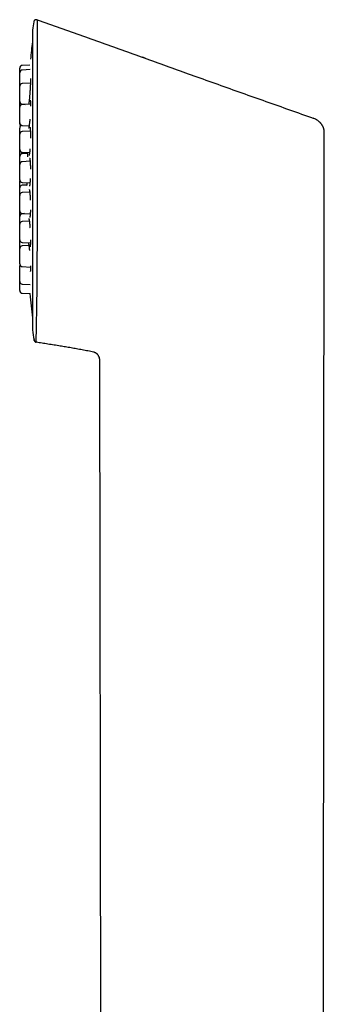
# Model space of a CAD drawing. Header units: millimetres. Extents: x 8 to 855, y 12 to 815.
# Tile 11 of 53: x 214 to 248, y 706 to 815. Entities that reach past the tile are written whole.
import ezdxf

# ---------------------------------------------------------------- set-up
doc = ezdxf.new("R2010")
doc.units = ezdxf.units.MM

msp = doc.modelspace()

# ---------------------------------------------------------------- linework, layer by layer
at = {"color": 7, "linetype": 'Continuous', "lineweight": 30}
for p, q in [((215.51, 814.22), (215.51, 780.88)), ((215.24, 810.35), (214.39, 810.31)), ((215.27, 809.84), (214.39, 809.79)), ((215.29, 808.34), (214.39, 808.29)), ((215.3, 805.99), (214.39, 805.94)), ((214.39, 805.98), (214.72, 805.96)), ((246.77, 804.41), (246.78, 804.42)), ((214.39, 803.62), (215.15, 803.58)), ((215.28, 802.99), (214.39, 802.95)), ((247.54, 803.93), (247.54, 803.94)), ((247.6, 803.86), (247.54, 803.93)), ((247.88, 679.15), (248, 802.94)), ((248, 802.94), (248, 802.98)), ((248, 802.94), (248, 802.98)), ((248, 802.94), (248, 802.93)), ((248, 802.93), (248, 802.93)), ((214.39, 800.63), (215.2, 800.59)), ((214.95, 800.5), (214.39, 800.47)), ((215.26, 799.62), (214.39, 799.58)), ((214.39, 797.26), (215.24, 797.21)), ((214.91, 796.98), (214.39, 796.95)), ((215.22, 796.17), (214.39, 796.13)), ((214.39, 793.81), (215.27, 793.76)), ((214.64, 793.8), (214.39, 793.78)), ((215.17, 792.95), (214.39, 792.91)), ((214.39, 790.59), (215.29, 790.54)), ((215.12, 790.24), (214.39, 790.21)), ((214.39, 787.89), (215.3, 787.84)), ((214.39, 785.94), (215.28, 785.89)), ((214.39, 784.92), (215.26, 784.88)), ((215.7, 779.72), (215.7, 779.74)), ((222.34, 778.37), (222.35, 778.38)), ((222.96, 777.65), (222.97, 777.62)), ((222.97, 777.6), (222.97, 777.59)), ((222.97, 777.59), (222.97, 777.58)), ((223, 777.31), (223.08, 700.04)), ((223, 777.31), (223, 777.31))]:
    msp.add_line(p, q, dxfattribs=at)
at = {"color": 7, "linetype": 'Continuous', "lineweight": 30, "flags": 128}
for points in [[(214.1, 797.52), (214.1, 797.51), (214.1, 797.47)], [(215.71, 779.67), (215.7, 779.68), (215.7, 779.72)]]:
    msp.add_lwpolyline(points, dxfattribs=at)
at = {"color": 7, "linetype": 'Continuous', "lineweight": 30}
for centre, radius, start, end in [((324.25, 797.55), 110.01, 170.7937, 171.2697), ((215.71, 814.22), 0.2, 171.2697, 180), ((344.6, 797.55), 130, 173.206, 174.067), ((214.4, 810.01), 0.3, 93, 180), ((214.4, 809.49), 0.3, 93, 180), ((214.4, 807.99), 0.3, 93, 180), ((214.4, 806.28), 0.3, 180, 267), ((214.4, 805.64), 0.3, 93, 180), ((214.4, 803.92), 0.3, 180, 267), ((214.4, 803.81), 0.3, 180, 232.2051), ((214.4, 803.33), 0.3, 101.0113, 180), ((214.4, 802.65), 0.3, 93, 180), ((214.4, 800.93), 0.3, 180, 267), ((214.4, 800.17), 0.3, 93, 180), ((214.4, 799.28), 0.3, 93, 180), ((214.4, 797.56), 0.3, 180, 267), ((214.4, 796.65), 0.3, 93, 180), ((214.4, 795.83), 0.3, 93, 180), ((214.4, 794.11), 0.3, 180, 267), ((214.4, 793.48), 0.3, 93, 180), ((214.4, 792.61), 0.3, 93, 180), ((214.4, 790.89), 0.3, 180, 267), ((214.4, 789.91), 0.3, 93, 180), ((214.4, 788.19), 0.3, 180, 267), ((214.4, 787.96), 0.3, 157.4722, 180), ((214.4, 786.24), 0.3, 180, 267), ((214.4, 785.22), 0.3, 180, 267), ((344.6, 797.55), 130, 185.5942, 186.794), ((215.71, 780.88), 0.2, 180, 188.7303), ((324.25, 797.55), 110.01, 188.7303, 189.3291), ((215.99, 779.77), 0.3, 199.4236, 260.7013)]:
    msp.add_arc(centre, radius, start, end, dxfattribs=at)
for points, knots in [([(216.05, 815.38), (216.04, 815.38), (216.01, 815.39), (215.98, 815.4), (215.95, 815.4), (215.92, 815.4), (215.88, 815.39), (215.85, 815.38), (215.8, 815.36), (215.76, 815.33), (215.73, 815.29), (215.7, 815.26), (215.68, 815.23), (215.67, 815.19), (215.66, 815.16), (215.66, 815.15)], [0, 0, 0, 0, 0.0866597, 0.1580894, 0.2113755, 0.2580565, 0.3263688, 0.4015407, 0.4808993, 0.594645, 0.7001444, 0.75979, 0.8308973, 0.9117383, 1, 1, 1, 1]), ([(215.76, 815.32), (215.76, 815.32), (215.75, 815.32), (215.74, 815.31), (215.73, 815.3), (215.72, 815.29), (215.71, 815.28), (215.7, 815.26), (215.69, 815.24), (215.68, 815.22), (215.67, 815.2), (215.67, 815.18), (215.66, 815.17), (215.66, 815.16)], [0, 0, 0, 0, 0.018123, 0.048335, 0.082064, 0.121686, 0.16868, 0.22393, 0.330724, 0.461227, 0.616071, 0.7956, 1, 1, 1, 1]), ([(216.05, 815.36), (216.05, 815.34), (216.05, 815.29), (216.05, 814.94), (216.05, 814.37), (216.05, 813.61), (216.05, 812.67), (216.05, 811.59), (216.05, 810.39), (216.05, 808.95), (216.05, 807.26), (216.05, 805.31), (216.04, 803.64), (216.04, 802.3), (216.04, 801.31), (216.04, 800.32), (216.04, 799.35), (216.04, 798.39), (216.04, 796.96), (216.03, 795.07), (216.03, 792.75), (216.03, 790.51), (216.02, 788.4), (216.01, 786.45), (215.99, 784.68), (215.97, 783.14), (215.94, 781.84), (215.92, 780.79), (215.91, 780.05), (215.9, 779.59), (215.93, 779.53), (215.94, 779.5)], [0, 0, 0, 0, 0.029946, 0.066995, 0.103229, 0.138649, 0.173245, 0.207027, 0.240001, 0.272167, 0.313777, 0.353952, 0.392697, 0.411536, 0.430015, 0.448134, 0.465895, 0.483297, 0.500343, 0.543043, 0.585689, 0.628281, 0.670805, 0.713243, 0.755595, 0.797856, 0.84002, 0.882107, 0.924132, 0.966081, 1, 1, 1, 1]), ([(216.05, 815.39), (216.9, 815.09), (218.58, 814.49), (221.09, 813.6), (223.59, 812.71), (226.08, 811.82), (228.56, 810.93), (231.02, 810.04), (233.56, 809.13), (236.16, 808.2), (238.83, 807.24), (241.49, 806.3), (244.14, 805.36), (245.9, 804.73), (246.78, 804.42)], [0, 0, 0, 0, 0.0821571, 0.1639372, 0.2453407, 0.3263684, 0.4070208, 0.4872983, 0.5672015, 0.6546631, 0.741673, 0.8282319, 0.9143406, 1, 1, 1, 1]), ([(228.11, 811.09), (228.08, 811.1), (228, 811.12), (227.88, 811.17), (227.79, 811.2), (227.74, 811.22)], [0, 0, 0, 0, 0.2306189, 0.6328504, 1, 1, 1, 1]), ([(214.1, 809.5), (214.1, 809.51), (214.1, 809.56), (214.1, 809.62), (214.1, 809.69), (214.1, 809.76), (214.1, 809.82), (214.1, 809.86), (214.1, 809.9), (214.1, 809.93), (214.1, 809.96), (214.1, 809.98), (214.1, 810.01), (214.1, 810.01), (214.1, 810.01)], [0, 0, 0, 0, 0.053811, 0.141801, 0.229927, 0.319123, 0.407916, 0.495906, 0.554598, 0.613629, 0.673271, 0.782234, 0.890562, 1, 1, 1, 1]), ([(214.1, 808.63), (214.1, 808.66), (214.1, 808.7), (214.1, 808.76), (214.1, 808.83), (214.1, 808.89), (214.1, 808.96), (214.1, 809.03), (214.1, 809.11), (214.1, 809.18), (214.1, 809.24), (214.1, 809.3), (214.1, 809.35), (214.1, 809.38), (214.1, 809.41), (214.1, 809.44), (214.1, 809.47), (214.1, 809.49), (214.1, 809.49), (214.1, 809.49)], [0, 0, 0, 0, 0.048216, 0.09605, 0.143778, 0.191674, 0.240014, 0.305214, 0.369825, 0.434536, 0.500033, 0.565233, 0.629844, 0.672942, 0.716288, 0.760083, 0.840095, 0.91964, 1, 1, 1, 1]), ([(214.1, 808), (214.1, 808.01), (214.1, 808.04), (214.1, 808.09), (214.1, 808.15), (214.1, 808.21), (214.1, 808.26), (214.1, 808.33), (214.1, 808.42), (214.1, 808.53), (214.1, 808.6), (214.1, 808.63)], [0, 0, 0, 0, 0.06183, 0.184176, 0.305415, 0.386285, 0.467622, 0.549801, 0.700109, 0.849371, 1, 1, 1, 1]), ([(215.29, 808.85), (215.29, 808.85), (215.29, 808.85), (215.29, 808.85), (215.29, 808.84), (215.29, 808.84), (215.29, 808.82), (215.29, 808.8), (215.29, 808.78), (215.29, 808.75), (215.3, 808.7), (215.3, 808.65), (215.3, 808.59), (215.3, 808.52), (215.29, 808.44), (215.29, 808.37), (215.29, 808.29), (215.29, 808.2), (215.28, 808.11), (215.28, 808.02), (215.27, 807.92), (215.27, 807.82), (215.26, 807.72), (215.26, 807.61), (215.25, 807.51), (215.24, 807.41), (215.24, 807.31), (215.23, 807.22), (215.22, 807.12), (215.21, 807.02), (215.2, 806.91), (215.19, 806.8), (215.19, 806.69), (215.18, 806.6), (215.17, 806.5), (215.15, 806.4), (215.14, 806.3), (215.13, 806.2), (215.12, 806.12), (215.11, 806.04), (215.11, 806), (215.1, 805.98)], [0, 0, 0, 0, 0.012537, 0.024803, 0.034695, 0.042487, 0.055564, 0.071545, 0.090442, 0.11226, 0.137009, 0.1647, 0.195341, 0.226575, 0.256412, 0.284833, 0.311825, 0.337375, 0.369187, 0.398424, 0.425093, 0.454256, 0.482998, 0.511712, 0.540409, 0.569096, 0.593001, 0.617054, 0.642985, 0.671302, 0.702025, 0.73519, 0.761698, 0.789635, 0.818894, 0.849448, 0.881322, 0.914303, 0.946178, 0.976403, 1, 1, 1, 1]), ([(214.1, 807.13), (214.1, 807.16), (214.1, 807.2), (214.1, 807.26), (214.1, 807.33), (214.1, 807.39), (214.1, 807.46), (214.1, 807.53), (214.1, 807.61), (214.1, 807.68), (214.1, 807.74), (214.1, 807.8), (214.1, 807.85), (214.1, 807.88), (214.1, 807.91), (214.1, 807.94), (214.1, 807.97), (214.1, 807.99), (214.1, 807.99), (214.1, 807.99)], [0, 0, 0, 0, 0.048216, 0.09605, 0.143778, 0.191674, 0.240014, 0.305214, 0.369825, 0.434536, 0.500033, 0.565233, 0.629844, 0.672942, 0.716288, 0.760083, 0.840095, 0.91964, 1, 1, 1, 1]), ([(214.1, 806.28), (214.1, 806.28), (214.1, 806.28), (214.1, 806.28), (214.1, 806.3), (214.1, 806.31), (214.1, 806.34), (214.1, 806.37), (214.1, 806.42), (214.1, 806.47), (214.1, 806.53), (214.1, 806.59), (214.1, 806.65), (214.1, 806.71), (214.1, 806.76), (214.1, 806.83), (214.1, 806.92), (214.1, 807.03), (214.1, 807.1), (214.1, 807.13)], [0, 0, 0, 0, 0.048154, 0.095957, 0.143683, 0.191612, 0.240016, 0.305216, 0.369827, 0.434537, 0.500033, 0.565233, 0.629843, 0.67294, 0.716286, 0.760081, 0.840182, 0.919727, 1, 1, 1, 1]), ([(214.1, 805.65), (214.1, 805.67), (214.1, 805.71), (214.1, 805.77), (214.1, 805.85), (214.1, 805.92), (214.1, 805.99), (214.1, 806.06), (214.1, 806.12), (214.1, 806.16), (214.1, 806.2), (214.1, 806.23), (214.1, 806.26), (214.1, 806.28), (214.1, 806.31), (214.1, 806.31), (214.1, 806.31)], [0, 0, 0, 0, 0.053204, 0.109825, 0.186194, 0.261874, 0.337669, 0.414386, 0.490756, 0.566435, 0.616915, 0.667687, 0.718984, 0.812702, 0.905874, 1, 1, 1, 1]), ([(215.27, 806.45), (215.27, 806.45), (215.27, 806.45), (215.27, 806.45), (215.27, 806.44), (215.27, 806.43), (215.28, 806.41), (215.28, 806.38), (215.28, 806.35), (215.29, 806.31), (215.29, 806.28), (215.29, 806.24), (215.29, 806.19), (215.29, 806.14), (215.29, 806.07), (215.3, 806), (215.3, 805.92), (215.3, 805.84), (215.3, 805.79), (215.3, 805.77)], [0, 0, 0, 0, 0.018311, 0.063716, 0.109416, 0.154276, 0.219977, 0.283152, 0.342805, 0.3989, 0.451409, 0.504994, 0.564482, 0.629863, 0.701111, 0.778183, 0.861019, 0.949541, 1, 1, 1, 1]), ([(214.1, 804.78), (214.1, 804.8), (214.1, 804.85), (214.1, 804.91), (214.1, 804.98), (214.1, 805.04), (214.1, 805.11), (214.1, 805.18), (214.1, 805.26), (214.1, 805.33), (214.1, 805.39), (214.1, 805.45), (214.1, 805.5), (214.1, 805.53), (214.1, 805.56), (214.1, 805.59), (214.1, 805.62), (214.1, 805.64), (214.1, 805.64), (214.1, 805.64)], [0, 0, 0, 0, 0.048216, 0.09605, 0.143778, 0.191674, 0.240014, 0.305214, 0.369825, 0.434536, 0.500033, 0.565233, 0.629844, 0.672942, 0.716288, 0.760083, 0.840095, 0.91964, 1, 1, 1, 1]), ([(214.1, 803.92), (214.1, 803.92), (214.1, 803.93), (214.1, 803.93), (214.1, 803.94), (214.1, 803.96), (214.1, 803.99), (214.1, 804.02), (214.1, 804.06), (214.1, 804.12), (214.1, 804.17), (214.1, 804.24), (214.1, 804.3), (214.1, 804.36), (214.1, 804.41), (214.1, 804.48), (214.1, 804.57), (214.1, 804.67), (214.1, 804.75), (214.1, 804.78)], [0, 0, 0, 0, 0.048154, 0.095957, 0.143683, 0.191612, 0.240016, 0.305216, 0.369827, 0.434537, 0.500033, 0.565233, 0.629843, 0.67294, 0.716286, 0.760081, 0.840182, 0.919727, 1, 1, 1, 1]), ([(215.22, 804.3), (215.22, 804.27), (215.22, 804.2), (215.21, 804.11), (215.2, 804.01), (215.19, 803.91), (215.18, 803.82), (215.16, 803.72), (215.15, 803.64), (215.14, 803.57), (215.14, 803.52), (215.13, 803.47), (215.12, 803.44), (215.12, 803.41), (215.11, 803.39), (215.11, 803.38), (215.11, 803.36), (215.1, 803.34), (215.1, 803.32), (215.09, 803.31), (215.09, 803.31), (215.09, 803.31)], [0, 0, 0, 0, 0.061697, 0.122691, 0.187843, 0.25716, 0.330649, 0.408312, 0.490151, 0.551479, 0.606962, 0.656479, 0.700039, 0.730601, 0.757353, 0.783366, 0.815064, 0.852602, 0.905803, 0.962265, 1, 1, 1, 1]), ([(247.53, 803.94), (247.5, 803.97), (247.43, 804.04), (247.3, 804.15), (247.13, 804.26), (246.95, 804.35), (246.83, 804.4), (246.78, 804.42)], [0, 0, 0, 0, 0.120881, 0.351363, 0.554858, 0.808141, 1, 1, 1, 1]), ([(214.1, 803.81), (214.1, 803.81), (214.1, 803.81), (214.1, 803.82), (214.1, 803.83), (214.1, 803.85), (214.1, 803.87), (214.1, 803.9), (214.1, 803.91), (214.1, 803.92)], [0, 0, 0, 0, 0.147816, 0.294552, 0.441056, 0.588179, 0.736762, 0.936903, 1, 1, 1, 1]), ([(214.1, 802.65), (214.1, 802.66), (214.1, 802.68), (214.1, 802.73), (214.1, 802.8), (214.1, 802.87), (214.1, 802.95), (214.1, 803.02), (214.1, 803.08), (214.1, 803.14), (214.1, 803.19), (214.1, 803.22), (214.1, 803.25), (214.1, 803.28), (214.1, 803.31), (214.1, 803.33), (214.1, 803.33), (214.1, 803.33)], [0, 0, 0, 0, 0.014657, 0.069776, 0.125405, 0.200438, 0.274793, 0.349262, 0.424636, 0.499669, 0.574024, 0.623621, 0.673503, 0.723903, 0.815981, 0.907522, 1, 1, 1, 1]), ([(215.24, 803.41), (215.24, 803.41), (215.24, 803.41), (215.24, 803.4), (215.25, 803.39), (215.25, 803.38), (215.25, 803.36), (215.26, 803.34), (215.26, 803.32), (215.26, 803.3), (215.26, 803.27), (215.27, 803.25), (215.27, 803.21), (215.27, 803.16), (215.28, 803.1), (215.28, 803.04), (215.29, 802.97), (215.29, 802.9), (215.29, 802.81), (215.29, 802.72), (215.3, 802.62), (215.3, 802.52), (215.3, 802.41), (215.3, 802.31), (215.3, 802.24), (215.3, 802.21)], [0, 0, 0, 0, 0.017942, 0.055261, 0.094286, 0.131474, 0.166797, 0.199227, 0.227764, 0.252383, 0.274647, 0.306731, 0.344163, 0.386958, 0.435126, 0.488539, 0.542407, 0.594309, 0.644218, 0.707628, 0.76744, 0.823654, 0.887144, 0.949927, 1, 1, 1, 1]), ([(248, 802.94), (248, 802.97), (248, 803.03), (247.98, 803.12), (247.96, 803.21), (247.94, 803.28), (247.92, 803.35), (247.89, 803.41), (247.87, 803.46), (247.85, 803.51), (247.83, 803.54), (247.81, 803.58), (247.79, 803.6), (247.78, 803.63), (247.76, 803.65), (247.75, 803.68), (247.73, 803.71), (247.7, 803.75), (247.67, 803.79), (247.64, 803.83), (247.61, 803.86), (247.58, 803.89), (247.55, 803.92), (247.53, 803.94), (247.53, 803.94)], [0, 0, 0, 0, 0.085652, 0.163267, 0.233489, 0.296766, 0.35342, 0.403695, 0.44781, 0.486009, 0.518625, 0.546179, 0.573885, 0.599945, 0.625703, 0.651163, 0.676332, 0.731244, 0.784835, 0.837208, 0.888232, 0.935208, 0.977957, 1, 1, 1, 1]), ([(248, 802.94), (248, 802.94), (248, 802.94), (248, 802.94), (248, 802.94)], [0, 0, 0, 0, 0.5, 1, 1, 1, 1]), ([(248, 802.94), (248, 802.94), (248, 802.94), (248, 802.94), (248, 802.94)], [0, 0, 0, 0, 0.50001, 1, 1, 1, 1]), ([(214.1, 801.79), (214.1, 801.81), (214.1, 801.85), (214.1, 801.92), (214.1, 801.98), (214.1, 802.04), (214.1, 802.11), (214.1, 802.18), (214.1, 802.26), (214.1, 802.33), (214.1, 802.4), (214.1, 802.46), (214.1, 802.5), (214.1, 802.54), (214.1, 802.56), (214.1, 802.59), (214.1, 802.62), (214.1, 802.64), (214.1, 802.65), (214.1, 802.65)], [0, 0, 0, 0, 0.048216, 0.09605, 0.143778, 0.191674, 0.240014, 0.305214, 0.369825, 0.434536, 0.500033, 0.565233, 0.629844, 0.672942, 0.716288, 0.760083, 0.840095, 0.91964, 1, 1, 1, 1]), ([(214.1, 800.93), (214.1, 800.93), (214.1, 800.93), (214.1, 800.94), (214.1, 800.95), (214.1, 800.97), (214.1, 800.99), (214.1, 801.02), (214.1, 801.07), (214.1, 801.12), (214.1, 801.18), (214.1, 801.24), (214.1, 801.31), (214.1, 801.37), (214.1, 801.42), (214.1, 801.49), (214.1, 801.57), (214.1, 801.68), (214.1, 801.75), (214.1, 801.79)], [0, 0, 0, 0, 0.048154, 0.095957, 0.143683, 0.191612, 0.240016, 0.305216, 0.369827, 0.434537, 0.500033, 0.565233, 0.629843, 0.67294, 0.716286, 0.760081, 0.840182, 0.919727, 1, 1, 1, 1]), ([(214.1, 800.17), (214.1, 800.19), (214.1, 800.23), (214.1, 800.3), (214.1, 800.36), (214.1, 800.42), (214.1, 800.49), (214.1, 800.57), (214.1, 800.64), (214.1, 800.71), (214.1, 800.78), (214.1, 800.84), (214.1, 800.88), (214.1, 800.91), (214.1, 800.92), (214.1, 800.93)], [0, 0, 0, 0, 0.070299, 0.140041, 0.209627, 0.27946, 0.349939, 0.445002, 0.539204, 0.633552, 0.729046, 0.824109, 0.918312, 0.981148, 1, 1, 1, 1]), ([(215.24, 801), (215.24, 800.97), (215.23, 800.91), (215.22, 800.83), (215.22, 800.75), (215.21, 800.69), (215.2, 800.63), (215.19, 800.58), (215.19, 800.54), (215.18, 800.5), (215.18, 800.47), (215.17, 800.44), (215.17, 800.41), (215.16, 800.38), (215.16, 800.35), (215.15, 800.32), (215.14, 800.3), (215.14, 800.29), (215.14, 800.28), (215.14, 800.28), (215.14, 800.28)], [0, 0, 0, 0, 0.087048, 0.159255, 0.229263, 0.294725, 0.35564, 0.412004, 0.463811, 0.511055, 0.55373, 0.591832, 0.6307, 0.688286, 0.755847, 0.82688, 0.889935, 0.927447, 0.963187, 1, 1, 1, 1]), ([(214.1, 799.28), (214.1, 799.29), (214.1, 799.32), (214.1, 799.37), (214.1, 799.44), (214.1, 799.5), (214.1, 799.56), (214.1, 799.63), (214.1, 799.7), (214.1, 799.78), (214.1, 799.85), (214.1, 799.92), (214.1, 799.98), (214.1, 800.02), (214.1, 800.06), (214.1, 800.08), (214.1, 800.11), (214.1, 800.14), (214.1, 800.16), (214.1, 800.17), (214.1, 800.17)], [0, 0, 0, 0, 0.020349, 0.067584, 0.114444, 0.1612, 0.208122, 0.255478, 0.319352, 0.382648, 0.446042, 0.510206, 0.57408, 0.637377, 0.679597, 0.722061, 0.764965, 0.843349, 0.921275, 1, 1, 1, 1]), ([(214.94, 800.6), (214.94, 800.58), (214.95, 800.53), (214.95, 800.44), (214.95, 800.35), (214.96, 800.26), (214.96, 800.19), (214.96, 800.14), (214.96, 800.13)], [0, 0, 0, 0, 0.178461, 0.384972, 0.580182, 0.764059, 0.936598, 1, 1, 1, 1]), ([(215.2, 799.99), (215.2, 799.99), (215.2, 799.99), (215.21, 799.98), (215.21, 799.97), (215.21, 799.95), (215.22, 799.93), (215.22, 799.9), (215.23, 799.87), (215.24, 799.83), (215.24, 799.78), (215.25, 799.72), (215.26, 799.65), (215.26, 799.57), (215.27, 799.49), (215.27, 799.4), (215.28, 799.3), (215.28, 799.21), (215.29, 799.1), (215.29, 798.97), (215.29, 798.84), (215.3, 798.76), (215.3, 798.73)], [0, 0, 0, 0, 0.009756, 0.040541, 0.087947, 0.132595, 0.174414, 0.214106, 0.252371, 0.289187, 0.338188, 0.390626, 0.446567, 0.50594, 0.565733, 0.62419, 0.681275, 0.736965, 0.791251, 0.87104, 0.950071, 1, 1, 1, 1]), ([(214.1, 798.42), (214.1, 798.44), (214.1, 798.48), (214.1, 798.55), (214.1, 798.61), (214.1, 798.67), (214.1, 798.74), (214.1, 798.81), (214.1, 798.89), (214.1, 798.96), (214.1, 799.03), (214.1, 799.08), (214.1, 799.13), (214.1, 799.17), (214.1, 799.19), (214.1, 799.22), (214.1, 799.25), (214.1, 799.27), (214.1, 799.27), (214.1, 799.28)], [0, 0, 0, 0, 0.048216, 0.09605, 0.143778, 0.191674, 0.240014, 0.305214, 0.369825, 0.434536, 0.500033, 0.565233, 0.629844, 0.672942, 0.716288, 0.760083, 0.840095, 0.91964, 1, 1, 1, 1]), ([(214.1, 797.56), (214.1, 797.56), (214.1, 797.56), (214.1, 797.57), (214.1, 797.58), (214.1, 797.6), (214.1, 797.62), (214.1, 797.65), (214.1, 797.7), (214.1, 797.75), (214.1, 797.81), (214.1, 797.87), (214.1, 797.94), (214.1, 797.99), (214.1, 798.05), (214.1, 798.12), (214.1, 798.2), (214.1, 798.31), (214.1, 798.38), (214.1, 798.42)], [0, 0, 0, 0, 0.0481543, 0.0959567, 0.1436834, 0.1916119, 0.2400161, 0.3052162, 0.3698266, 0.4345367, 0.5000327, 0.565233, 0.6298435, 0.6729405, 0.7162861, 0.7600811, 0.8401825, 0.919727, 1, 1, 1, 1]), ([(214.1, 796.66), (214.1, 796.66), (214.1, 796.69), (214.1, 796.74), (214.1, 796.81), (214.1, 796.87), (214.1, 796.94), (214.1, 797.01), (214.1, 797.09), (214.1, 797.16), (214.1, 797.22), (214.1, 797.28), (214.1, 797.33), (214.1, 797.36), (214.1, 797.39), (214.1, 797.42), (214.1, 797.45), (214.1, 797.47), (214.1, 797.47), (214.1, 797.47)], [0, 0, 0, 0, 0.019292, 0.06858, 0.117757, 0.167109, 0.216918, 0.2841, 0.350674, 0.417352, 0.484839, 0.552021, 0.618596, 0.663003, 0.707666, 0.752792, 0.835235, 0.917198, 1, 1, 1, 1]), ([(215.28, 797.71), (215.28, 797.69), (215.27, 797.64), (215.27, 797.55), (215.26, 797.45), (215.25, 797.36), (215.25, 797.29), (215.24, 797.23), (215.24, 797.18), (215.23, 797.15), (215.23, 797.12), (215.23, 797.09), (215.22, 797.06), (215.22, 797.03), (215.21, 797), (215.21, 796.96), (215.2, 796.94), (215.2, 796.91), (215.19, 796.9), (215.19, 796.89), (215.19, 796.88), (215.18, 796.87), (215.18, 796.87), (215.18, 796.87), (215.18, 796.87)], [0, 0, 0, 0, 0.046547, 0.124316, 0.205039, 0.281676, 0.349178, 0.407537, 0.456737, 0.489492, 0.51638, 0.545448, 0.58378, 0.631352, 0.678033, 0.730057, 0.779319, 0.824119, 0.864384, 0.900114, 0.93136, 0.961501, 0.995655, 1, 1, 1, 1]), ([(214.1, 795.83), (214.1, 795.84), (214.1, 795.87), (214.1, 795.92), (214.1, 795.98), (214.1, 796.05), (214.1, 796.12), (214.1, 796.19), (214.1, 796.26), (214.1, 796.34), (214.1, 796.4), (214.1, 796.46), (214.1, 796.51), (214.1, 796.54), (214.1, 796.57), (214.1, 796.6), (214.1, 796.63), (214.1, 796.65), (214.1, 796.65), (214.1, 796.65)], [0, 0, 0, 0, 0.019292, 0.06858, 0.117757, 0.167109, 0.216918, 0.2841, 0.350674, 0.417352, 0.484839, 0.552021, 0.618596, 0.663003, 0.707666, 0.752792, 0.835235, 0.917198, 1, 1, 1, 1]), ([(214.89, 797.23), (214.89, 797.23), (214.89, 797.22), (214.89, 797.18), (214.9, 797.13), (214.9, 797.07), (214.91, 797), (214.91, 796.95), (214.92, 796.91), (214.92, 796.91)], [0, 0, 0, 0, 0.002866, 0.207086, 0.37605, 0.558511, 0.754429, 0.963754, 1, 1, 1, 1]), ([(215.16, 796.49), (215.16, 796.49), (215.16, 796.49), (215.17, 796.48), (215.17, 796.46), (215.18, 796.44), (215.19, 796.4), (215.19, 796.35), (215.2, 796.3), (215.21, 796.24), (215.22, 796.18), (215.23, 796.1), (215.24, 796.01), (215.24, 795.93), (215.25, 795.84), (215.26, 795.74), (215.27, 795.63), (215.27, 795.5), (215.28, 795.39), (215.28, 795.32), (215.28, 795.3)], [0, 0, 0, 0, 0.028482, 0.074102, 0.118302, 0.174959, 0.228998, 0.280373, 0.331358, 0.385928, 0.444146, 0.505931, 0.568124, 0.628926, 0.6883, 0.746222, 0.802685, 0.885492, 0.967065, 1, 1, 1, 1]), ([(214.1, 794.97), (214.1, 794.99), (214.1, 795.03), (214.1, 795.1), (214.1, 795.16), (214.1, 795.22), (214.1, 795.29), (214.1, 795.37), (214.1, 795.44), (214.1, 795.51), (214.1, 795.58), (214.1, 795.64), (214.1, 795.68), (214.1, 795.72), (214.1, 795.74), (214.1, 795.77), (214.1, 795.8), (214.1, 795.82), (214.1, 795.83), (214.1, 795.83)], [0, 0, 0, 0, 0.048216, 0.09605, 0.143778, 0.191674, 0.240014, 0.305214, 0.369825, 0.434536, 0.500033, 0.565233, 0.629844, 0.672942, 0.716288, 0.760083, 0.840095, 0.91964, 1, 1, 1, 1]), ([(214.1, 794.11), (214.1, 794.11), (214.1, 794.11), (214.1, 794.12), (214.1, 794.13), (214.1, 794.15), (214.1, 794.17), (214.1, 794.21), (214.1, 794.25), (214.1, 794.3), (214.1, 794.36), (214.1, 794.43), (214.1, 794.49), (214.1, 794.55), (214.1, 794.6), (214.1, 794.67), (214.1, 794.75), (214.1, 794.86), (214.1, 794.93), (214.1, 794.97)], [0, 0, 0, 0, 0.048154, 0.095957, 0.143683, 0.191612, 0.240016, 0.305216, 0.369827, 0.434537, 0.500033, 0.565233, 0.629843, 0.67294, 0.716286, 0.760081, 0.840182, 0.919727, 1, 1, 1, 1]), ([(214.1, 794.93), (214.1, 794.93), (214.1, 794.93), (214.1, 794.94), (214.1, 794.95), (214.1, 794.96), (214.1, 794.96)], [0, 0, 0, 0, 0.280434, 0.55882, 0.836764, 1, 1, 1, 1]), ([(215.29, 794.2), (215.29, 794.17), (215.29, 794.1), (215.29, 794.01), (215.28, 793.91), (215.28, 793.83), (215.27, 793.76), (215.27, 793.69), (215.26, 793.64), (215.26, 793.6), (215.26, 793.56), (215.25, 793.53), (215.25, 793.5), (215.24, 793.46), (215.24, 793.43), (215.23, 793.41), (215.23, 793.39), (215.23, 793.38), (215.22, 793.37), (215.22, 793.37), (215.22, 793.37)], [0, 0, 0, 0, 0.073166, 0.153993, 0.235858, 0.311643, 0.380729, 0.44311, 0.498773, 0.547707, 0.589907, 0.632488, 0.682036, 0.738537, 0.800322, 0.858899, 0.89549, 0.930318, 0.970104, 1, 1, 1, 1]), ([(214.1, 793.77), (214.1, 793.79), (214.1, 793.83), (214.1, 793.9), (214.1, 793.96), (214.1, 794.02), (214.1, 794.07), (214.1, 794.1), (214.1, 794.11)], [0, 0, 0, 0, 0.1860252, 0.3705772, 0.5547159, 0.7395082, 0.9260096, 1, 1, 1, 1]), ([(214.1, 793.49), (214.1, 793.51), (214.1, 793.56), (214.1, 793.66), (214.1, 793.73), (214.1, 793.77)], [0, 0, 0, 0, 0.240654, 0.618596, 1, 1, 1, 1]), ([(214.1, 792.61), (214.1, 792.62), (214.1, 792.64), (214.1, 792.69), (214.1, 792.75), (214.1, 792.82), (214.1, 792.88), (214.1, 792.95), (214.1, 793.02), (214.1, 793.1), (214.1, 793.17), (214.1, 793.23), (214.1, 793.29), (214.1, 793.34), (214.1, 793.37), (214.1, 793.4), (214.1, 793.43), (214.1, 793.46), (214.1, 793.48), (214.1, 793.48), (214.1, 793.48)], [0, 0, 0, 0, 0.008359, 0.056172, 0.103606, 0.150934, 0.198431, 0.246366, 0.311022, 0.375093, 0.439263, 0.504212, 0.568868, 0.632939, 0.675676, 0.718659, 0.762089, 0.841431, 0.920312, 1, 1, 1, 1]), ([(215.12, 793.24), (215.12, 793.24), (215.11, 793.24), (215.12, 793.23), (215.12, 793.22), (215.12, 793.21), (215.13, 793.2), (215.13, 793.18), (215.13, 793.16), (215.14, 793.14), (215.14, 793.11), (215.15, 793.07), (215.16, 793.03), (215.17, 792.97), (215.18, 792.91), (215.19, 792.84), (215.19, 792.77), (215.2, 792.69), (215.21, 792.61), (215.22, 792.51), (215.23, 792.4), (215.24, 792.3), (215.24, 792.23), (215.25, 792.2)], [0, 0, 0, 0, 0.023914, 0.062554, 0.097407, 0.134154, 0.166155, 0.195361, 0.221839, 0.248805, 0.287589, 0.332032, 0.38215, 0.437953, 0.498396, 0.557579, 0.614549, 0.66928, 0.738733, 0.804152, 0.865539, 0.953065, 1, 1, 1, 1]), ([(214.1, 791.75), (214.1, 791.77), (214.1, 791.82), (214.1, 791.88), (214.1, 791.94), (214.1, 792.01), (214.1, 792.07), (214.1, 792.15), (214.1, 792.22), (214.1, 792.29), (214.1, 792.36), (214.1, 792.42), (214.1, 792.46), (214.1, 792.5), (214.1, 792.53), (214.1, 792.56), (214.1, 792.58), (214.1, 792.61), (214.1, 792.61), (214.1, 792.61)], [0, 0, 0, 0, 0.048216, 0.09605, 0.143778, 0.191674, 0.240014, 0.305214, 0.369825, 0.434536, 0.500033, 0.565233, 0.629844, 0.672942, 0.716288, 0.760083, 0.840095, 0.91964, 1, 1, 1, 1]), ([(214.1, 790.89), (214.1, 790.89), (214.1, 790.89), (214.1, 790.9), (214.1, 790.91), (214.1, 790.93), (214.1, 790.95), (214.1, 790.99), (214.1, 791.03), (214.1, 791.08), (214.1, 791.14), (214.1, 791.21), (214.1, 791.27), (214.1, 791.33), (214.1, 791.38), (214.1, 791.45), (214.1, 791.54), (214.1, 791.64), (214.1, 791.71), (214.1, 791.75)], [0, 0, 0, 0, 0.048154, 0.095957, 0.143683, 0.191612, 0.240016, 0.305216, 0.369827, 0.434537, 0.500033, 0.565233, 0.629843, 0.67294, 0.716286, 0.760081, 0.840182, 0.919727, 1, 1, 1, 1]), ([(214.1, 790.43), (214.1, 790.45), (214.1, 790.5), (214.1, 790.56), (214.1, 790.63), (214.1, 790.69), (214.1, 790.76), (214.1, 790.82), (214.1, 790.87), (214.1, 790.89)], [0, 0, 0, 0, 0.1357033, 0.270332, 0.4046592, 0.5394631, 0.6755139, 0.8590199, 1, 1, 1, 1]), ([(215.3, 790.87), (215.3, 790.84), (215.3, 790.77), (215.3, 790.68), (215.29, 790.59), (215.29, 790.52), (215.29, 790.45), (215.29, 790.39), (215.28, 790.34), (215.28, 790.3), (215.28, 790.26), (215.28, 790.23), (215.27, 790.19), (215.27, 790.16), (215.26, 790.14), (215.26, 790.12), (215.26, 790.11), (215.26, 790.11), (215.26, 790.11), (215.26, 790.11)], [0, 0, 0, 0, 0.076615, 0.159869, 0.237775, 0.310276, 0.377365, 0.439032, 0.495267, 0.546063, 0.595087, 0.647528, 0.703424, 0.762742, 0.825097, 0.877046, 0.930801, 0.982033, 1, 1, 1, 1]), ([(214.1, 789.91), (214.1, 789.93), (214.1, 789.96), (214.1, 790.01), (214.1, 790.06), (214.1, 790.13), (214.1, 790.22), (214.1, 790.32), (214.1, 790.4), (214.1, 790.43)], [0, 0, 0, 0, 0.111947, 0.215342, 0.319334, 0.424404, 0.616577, 0.807415, 1, 1, 1, 1]), ([(214.1, 789.05), (214.1, 789.07), (214.1, 789.11), (214.1, 789.18), (214.1, 789.24), (214.1, 789.3), (214.1, 789.37), (214.1, 789.44), (214.1, 789.52), (214.1, 789.59), (214.1, 789.66), (214.1, 789.71), (214.1, 789.76), (214.1, 789.8), (214.1, 789.82), (214.1, 789.85), (214.1, 789.88), (214.1, 789.9), (214.1, 789.9), (214.1, 789.91)], [0, 0, 0, 0, 0.048216, 0.09605, 0.143778, 0.191674, 0.240014, 0.305214, 0.369825, 0.434536, 0.500033, 0.565233, 0.629844, 0.672942, 0.716288, 0.760083, 0.840095, 0.91964, 1, 1, 1, 1]), ([(215.07, 790.51), (215.07, 790.51), (215.07, 790.51), (215.07, 790.5), (215.08, 790.49), (215.08, 790.47), (215.08, 790.45), (215.09, 790.43), (215.09, 790.4), (215.1, 790.37), (215.11, 790.32), (215.12, 790.27), (215.13, 790.2), (215.14, 790.12), (215.15, 790.03), (215.16, 789.94), (215.17, 789.85), (215.18, 789.76), (215.18, 789.71), (215.19, 789.68)], [0, 0, 0, 0, 0.038722, 0.092951, 0.140178, 0.181116, 0.216272, 0.254728, 0.299768, 0.351413, 0.409681, 0.474583, 0.544197, 0.633723, 0.718546, 0.798608, 0.873879, 0.944355, 1, 1, 1, 1]), ([(214.1, 788.19), (214.1, 788.19), (214.1, 788.19), (214.1, 788.2), (214.1, 788.21), (214.1, 788.23), (214.1, 788.25), (214.1, 788.28), (214.1, 788.33), (214.1, 788.38), (214.1, 788.44), (214.1, 788.5), (214.1, 788.57), (214.1, 788.62), (214.1, 788.68), (214.1, 788.75), (214.1, 788.83), (214.1, 788.94), (214.1, 789.01), (214.1, 789.05)], [0, 0, 0, 0, 0.048154, 0.095957, 0.143683, 0.191612, 0.240016, 0.305216, 0.369827, 0.434537, 0.500033, 0.565233, 0.629843, 0.67294, 0.716286, 0.760081, 0.840182, 0.919727, 1, 1, 1, 1]), ([(214.1, 787.1), (214.1, 787.12), (214.1, 787.16), (214.1, 787.23), (214.1, 787.29), (214.1, 787.35), (214.1, 787.42), (214.1, 787.5), (214.1, 787.57), (214.1, 787.64), (214.1, 787.71), (214.1, 787.77), (214.1, 787.81), (214.1, 787.85), (214.1, 787.87), (214.1, 787.9), (214.1, 787.93), (214.1, 787.95), (214.1, 787.96), (214.1, 787.96)], [0, 0, 0, 0, 0.048216, 0.09605, 0.143778, 0.191674, 0.240014, 0.305214, 0.369825, 0.434536, 0.500033, 0.565233, 0.629844, 0.672942, 0.716288, 0.760083, 0.840095, 0.91964, 1, 1, 1, 1]), ([(215.29, 787.96), (215.29, 787.93), (215.3, 787.88), (215.3, 787.81), (215.3, 787.73), (215.3, 787.65), (215.29, 787.57), (215.29, 787.51), (215.29, 787.46), (215.29, 787.42), (215.29, 787.39), (215.28, 787.37), (215.28, 787.36), (215.28, 787.35), (215.28, 787.35), (215.28, 787.35)], [0, 0, 0, 0, 0.062358, 0.153986, 0.240766, 0.348914, 0.448434, 0.539315, 0.621576, 0.701973, 0.78555, 0.837208, 0.890039, 0.944447, 1, 1, 1, 1]), ([(214.1, 786.24), (214.1, 786.24), (214.1, 786.24), (214.1, 786.25), (214.1, 786.26), (214.1, 786.28), (214.1, 786.3), (214.1, 786.34), (214.1, 786.38), (214.1, 786.43), (214.1, 786.49), (214.1, 786.56), (214.1, 786.62), (214.1, 786.68), (214.1, 786.73), (214.1, 786.8), (214.1, 786.88), (214.1, 786.99), (214.1, 787.06), (214.1, 787.1)], [0, 0, 0, 0, 0.048154, 0.095957, 0.143683, 0.191612, 0.240016, 0.305216, 0.369827, 0.434537, 0.500033, 0.565233, 0.629843, 0.67294, 0.716286, 0.760081, 0.840182, 0.919727, 1, 1, 1, 1]), ([(214.1, 786.08), (214.1, 786.1), (214.1, 786.14), (214.1, 786.2), (214.1, 786.23), (214.1, 786.24)], [0, 0, 0, 0, 0.414129, 0.824978, 1, 1, 1, 1]), ([(214.1, 785.22), (214.1, 785.22), (214.1, 785.22), (214.1, 785.23), (214.1, 785.24), (214.1, 785.26), (214.1, 785.28), (214.1, 785.32), (214.1, 785.36), (214.1, 785.41), (214.1, 785.47), (214.1, 785.54), (214.1, 785.6), (214.1, 785.66), (214.1, 785.71), (214.1, 785.78), (214.1, 785.87), (214.1, 785.97), (214.1, 786.04), (214.1, 786.08)], [0, 0, 0, 0, 0.048154, 0.095957, 0.143683, 0.191612, 0.240016, 0.305216, 0.369827, 0.434537, 0.500033, 0.565233, 0.629843, 0.67294, 0.716286, 0.760081, 0.840182, 0.919727, 1, 1, 1, 1]), ([(215.7, 779.72), (215.7, 779.7), (215.71, 779.67), (215.73, 779.63), (215.74, 779.6), (215.76, 779.59), (215.77, 779.57), (215.79, 779.54), (215.83, 779.52), (215.87, 779.5), (215.91, 779.48), (215.93, 779.48), (215.94, 779.48)], [0, 0, 0, 0, 0.152146, 0.279577, 0.348673, 0.404184, 0.450893, 0.544362, 0.66921, 0.822815, 0.908947, 1, 1, 1, 1]), ([(215.7, 779.7), (215.7, 779.69), (215.71, 779.68), (215.71, 779.66), (215.72, 779.64), (215.72, 779.64), (215.72, 779.64)], [0, 0, 0, 0, 0.37913, 0.70922, 0.990206, 1, 1, 1, 1]), ([(215.84, 779.51), (215.84, 779.51), (215.85, 779.5), (215.86, 779.5), (215.88, 779.49), (215.88, 779.49)], [0, 0, 0, 0, 0.022633, 0.548384, 1, 1, 1, 1]), ([(222.34, 778.37), (222.12, 778.41), (221.7, 778.49), (221.06, 778.61), (220.43, 778.73), (219.82, 778.84), (219.21, 778.94), (218.58, 779.04), (217.93, 779.15), (217.25, 779.26), (216.59, 779.36), (216.16, 779.43), (215.94, 779.47)], [0, 0, 0, 0, 0.101367, 0.2011186, 0.2992445, 0.3957326, 0.4905688, 0.5837381, 0.6913823, 0.7966602, 0.8995425, 1, 1, 1, 1]), ([(222.34, 778.37), (222.38, 778.36), (222.48, 778.33), (222.61, 778.25), (222.72, 778.15), (222.8, 778.05), (222.87, 777.93), (222.93, 777.78), (222.96, 777.66), (222.97, 777.61)], [0, 0, 0, 0, 0.129113, 0.276783, 0.447249, 0.542815, 0.645835, 0.853446, 1, 1, 1, 1]), ([(222.35, 778.38), (222.37, 778.37), (222.41, 778.36), (222.47, 778.34), (222.53, 778.31), (222.59, 778.28), (222.64, 778.24), (222.68, 778.2), (222.72, 778.16), (222.75, 778.12), (222.77, 778.09), (222.79, 778.06), (222.81, 778.03), (222.83, 777.99), (222.85, 777.95), (222.87, 777.91), (222.89, 777.88), (222.9, 777.84), (222.92, 777.8), (222.93, 777.76), (222.94, 777.73), (222.95, 777.7), (222.96, 777.66), (222.96, 777.64), (222.97, 777.62), (222.97, 777.62)], [0, 0, 0, 0, 0.055492, 0.120918, 0.181369, 0.237198, 0.304681, 0.364242, 0.415723, 0.458911, 0.493603, 0.525662, 0.56328, 0.606731, 0.656171, 0.69724, 0.741747, 0.789085, 0.832759, 0.871242, 0.904937, 0.934473, 0.961483, 0.999895, 1, 1, 1, 1]), ([(222.97, 777.62), (222.97, 777.61), (222.98, 777.57), (222.98, 777.52), (222.99, 777.46), (223, 777.39), (223, 777.34), (223, 777.31)], [0, 0, 0, 0, 0.152652, 0.3180097, 0.5053425, 0.7333494, 1, 1, 1, 1]), ([(223, 777.39), (223, 777.39), (223, 777.37), (223, 777.34), (223, 777.31)], [0, 0, 0, 0, 0.003844, 1, 1, 1, 1])]:
    msp.add_open_spline(points, degree=3, knots=knots, dxfattribs=at)

doc.saveas('drawing.dxf')
